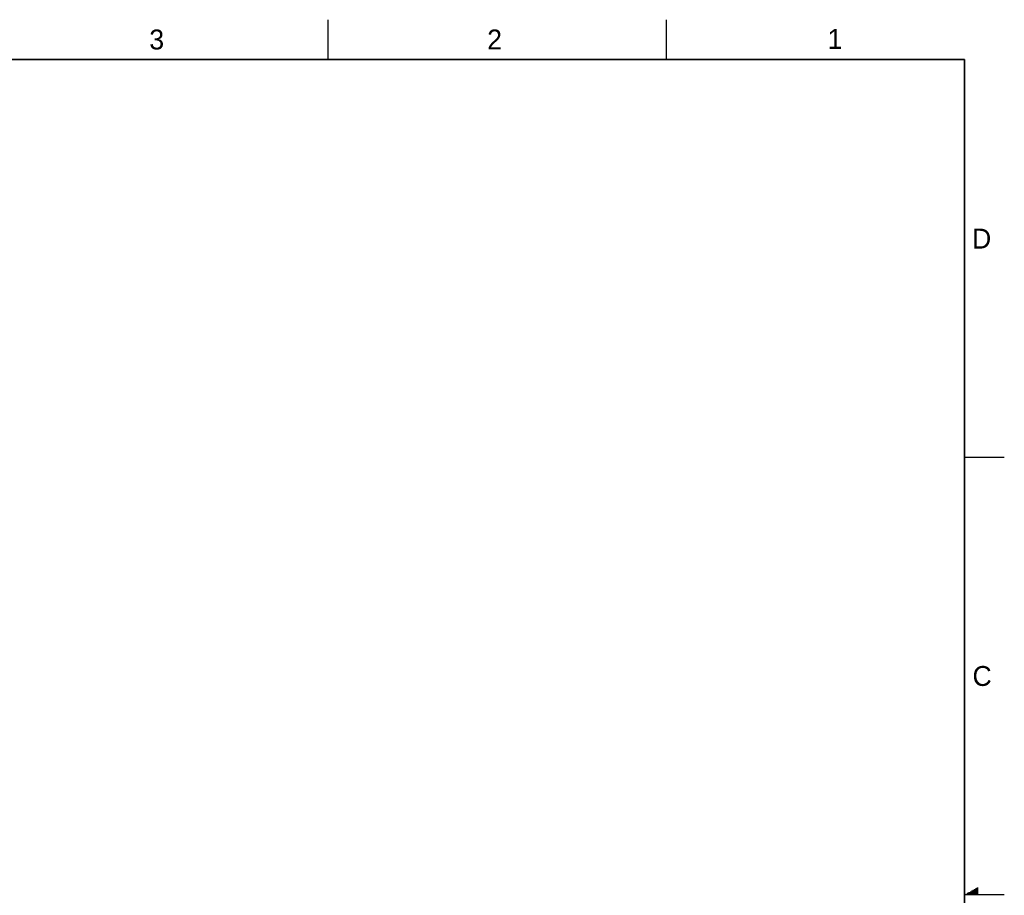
# Model space of a CAD drawing. Header units: inches. Extents: x 0 to 34, y 0 to 22.
# Tile 32 of 32: x 21.6 to 34, y 11 to 22. Entities that reach past the tile are written whole.
import ezdxf

# ---------------------------------------------------------------- set-up
doc = ezdxf.new("R2010")
doc.units = ezdxf.units.IN
doc.header["$LTSCALE"] = 1.87
doc.header["$MEASUREMENT"] = 0
doc.layers.get('0').update_dxf_attribs({"linetype": 'CONTINUOUS'})
doc.styles.get("Standard").update_dxf_attribs({"font": 'txt', "width": 0.8})

msp = doc.modelspace()

# ---------------------------------------------------------------- linework, layer by layer
at = {"color": 2, "linetype": 'CONTINUOUS'}
for p, q in [((25.5, 22), (25.5, 21.5)), ((29.75, 22), (29.75, 21.5)), ((33.5, 16.5), (34, 16.5)), ((33.5347, 11.02), (33.6697, 11.02)), ((33.552, 11.03), (33.6697, 11.03)), ((33.5693, 11.04), (33.6697, 11.04)), ((33.5866, 11.05), (33.6697, 11.05)), ((33.6039, 11.06), (33.6697, 11.06)), ((33.6213, 11.07), (33.6697, 11.07)), ((33.6386, 11.08), (33.6697, 11.08)), ((33.6559, 11.09), (33.6697, 11.09)), ((34, 11), (33.5, 11)), ((33.5173, 11.01), (33.6697, 11.01))]:
    msp.add_line(p, q, dxfattribs=at)
at = {"color": 7, "linetype": 'CONTINUOUS', "const_width": 0.02}
for points in [[(33.5, 21.5), (0.5, 21.5)], [(33.5, 0.5), (33.5, 21.5)]]:
    msp.add_lwpolyline(points, dxfattribs=at)

# ---------------------------------------------------------------- texts
at = {"color": 2, "linetype": 'CONTINUOUS'}
for s, p in [('3', (23.257, 21.6259)), ('2', (27.5025, 21.6262)), ('1', (31.7781, 21.6326)), ('D', (33.5947, 19.1236)), ('C', (33.6004, 13.6267))]:
    msp.add_text(s, height=0.25, dxfattribs=at).set_placement(p)

doc.saveas('drawing.dxf')
